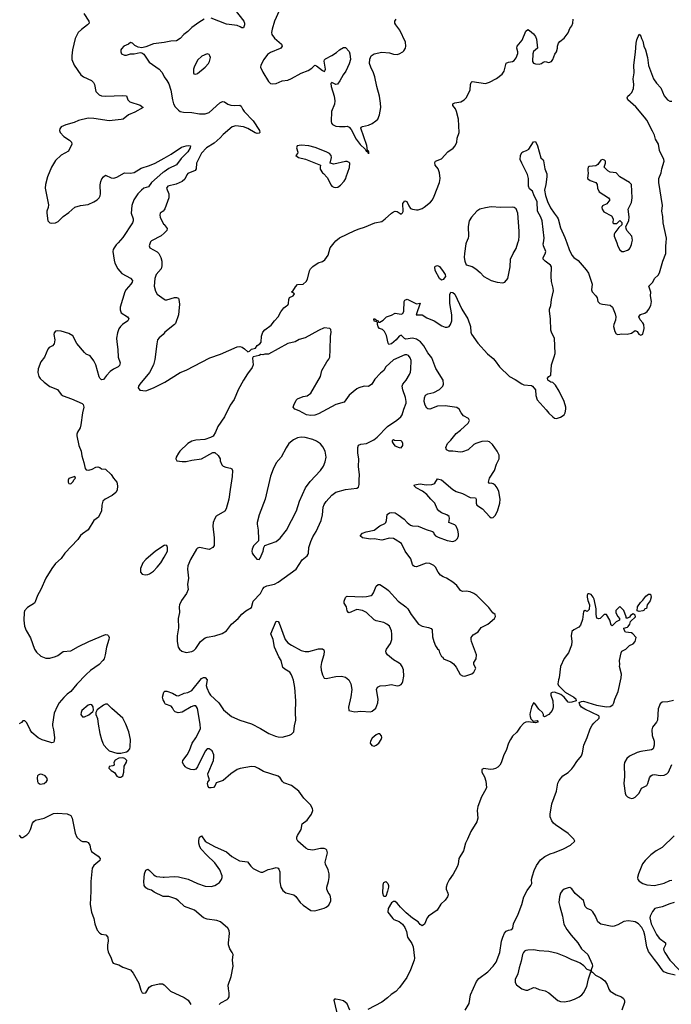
# Model space of a CAD drawing. Header units: inches. Extents: x 1449094 to 1618372, y 389908 to 534307.
# Tile 131 of 256: x 1498496 to 1505286, y 462071 to 472325. Entities that reach past the tile are written whole.
import ezdxf

# ---------------------------------------------------------------- set-up
doc = ezdxf.new("R2010")
doc.units = ezdxf.units.IN
doc.header["$MEASUREMENT"] = 0
for name, color, linetype in [('B4496', 7, 'Continuous'), ('B4497', 7, 'Continuous'), ('B5406', 7, 'Continuous'), ('B5407', 7, 'Continuous')]:
    doc.layers.add(name, color=color, linetype=linetype)

msp = doc.modelspace()

# ---------------------------------------------------------------- linework, layer by layer
at = {"layer": 'B4496', "color": 5}
for points, elevation in [([(1499521, 470000), (1499501, 469979), (1499479, 469950), (1499470, 469930), (1499467, 469910), (1499479, 469819), (1499489, 469789), (1499520, 469730), (1499561, 469681), (1499652, 469632), (1499670, 469610), (1499667, 469590), (1499656, 469570), (1499606, 469514), (1499592, 469490), (1499543, 469330), (1499542, 469302), (1499553, 469273), (1499620, 469230), (1499633, 469210), (1499624, 469190), (1499566, 469150), (1499546, 469130), (1499530, 469106), (1499515, 469065), (1499506, 469010), (1499507, 468970), (1499518, 468890), (1499523, 468810), (1499544, 468750), (1499536, 468724), (1499522, 468710), (1499475, 468685), (1499440, 468660), (1499401, 468619), (1499370, 468579), (1499350, 468575), (1499330, 468590), (1499324, 468604), (1499288, 468730), (1499270, 468772), (1499230, 468824), (1499190, 468841), (1499170, 468858), (1499093, 468953), (1499051, 469031), (1499010, 469056), (1498930, 469081), (1498895, 469085), (1498870, 469081), (1498855, 469065), (1498853, 469047), (1498861, 468990), (1498855, 468950), (1498838, 468930), (1498805, 468910), (1498788, 468892), (1498756, 468810), (1498718, 468762), (1498688, 468690), (1498685, 468650), (1498696, 468610), (1498709, 468589), (1498750, 468550), (1498810, 468505), (1498890, 468475), (1498930, 468422), (1498950, 468406), (1499037, 468377), (1499148, 468328), (1499158, 468318), (1499165, 468290), (1499150, 468230), (1499134, 468106), (1499125, 468075), (1499097, 468030), (1499091, 468010), (1499091, 467990), (1499114, 467890), (1499138, 467830), (1499144, 467784), (1499166, 467714), (1499178, 467650), (1499190, 467638), (1499215, 467635), (1499250, 467644), (1499290, 467664), (1499310, 467667), (1499330, 467661), (1499350, 467648), (1499390, 467645), (1499448, 467588), (1499473, 467550), (1499507, 467510), (1499517, 467470), (1499513, 467427), (1499499, 467401), (1499461, 467370), (1499387, 467333), (1499364, 467310), (1499352, 467270), (1499350, 467210), (1499317, 467143), (1499270, 467110), (1499210, 467012), (1499150, 466971), (1499130, 466952), (1499102, 466910), (1498968, 466770), (1498927, 466713), (1498870, 466661), (1498830, 466610), (1498767, 466510), (1498716, 466390), (1498681, 466330), (1498659, 466261), (1498650, 466250), (1498578, 466202), (1498547, 466170), (1498542, 466150), (1498540, 466070), (1498547, 466010), (1498565, 465965), (1498609, 465889), (1498652, 465770), (1498670, 465737), (1498717, 465697), (1498750, 465682), (1498770, 465677), (1498810, 465677), (1498868, 465692), (1498895, 465705), (1498950, 465746), (1499030, 465751), (1499110, 465799), (1499215, 465850), (1499390, 465923), (1499410, 465919), (1499421, 465910), (1499427, 465890), (1499424, 465870), (1499401, 465790), (1499387, 465710), (1499375, 465670), (1499363, 465650), (1499324, 465610), (1499234, 465546), (1499190, 465507), (1499090, 465406), (1499030, 465330), (1498990, 465300), (1498955, 465265), (1498909, 465210), (1498886, 465174), (1498856, 465104), (1498837, 464990), (1498837, 464970), (1498850, 464930), (1498859, 464850), (1498857, 464810), (1498850, 464799), (1498830, 464795), (1498810, 464800), (1498730, 464824), (1498690, 464846), (1498623, 464903), (1498604, 464930), (1498570, 465004), (1498550, 465024), (1498530, 465022), (1498514, 465006), (1498490, 464993)], 620), ([(1499857, 470000), (1499844, 469970), (1499851, 469950), (1499927, 469907), (1499945, 469890), (1499968, 469850), (1499979, 469810), (1499979, 469761), (1499972, 469730), (1499918, 469670), (1499903, 469630), (1499897, 469550), (1499910, 469496), (1499930, 469466), (1500000, 469414)], 640), ([(1500000, 469059), (1499990, 469047), (1499949, 469011), (1499933, 468990), (1499924, 468950), (1499906, 468786), (1499892, 468730), (1499850, 468649), (1499747, 468530), (1499735, 468510), (1499731, 468490), (1499748, 468468), (1499810, 468459), (1499889, 468490), (1500000, 468546)], 640), ([(1500000, 466848), (1499910, 466789), (1499810, 466704), (1499778, 466670), (1499756, 466610), (1499756, 466570), (1499772, 466550), (1499804, 466544), (1499830, 466546), (1499850, 466553), (1499890, 466582), (1499930, 466622), (1499967, 466670), (1500000, 466729)], 640), ([(1500000, 465223), (1499990, 465242), (1499985, 465270), (1499997, 465323), (1500000, 465325)], 620), ([(1498490, 463832), (1498508, 463808), (1498528, 463808), (1498570, 463835), (1498590, 463858), (1498608, 463890), (1498630, 463956), (1498644, 463976), (1498662, 463990), (1498750, 464010), (1498850, 464058), (1498890, 464060), (1498990, 464053), (1499030, 464037), (1499043, 464010), (1499074, 463854), (1499093, 463810), (1499130, 463776), (1499150, 463768), (1499190, 463767), (1499210, 463755), (1499227, 463730), (1499233, 463690), (1499244, 463664), (1499315, 463615), (1499334, 463590), (1499332, 463568), (1499270, 463516), (1499253, 463490), (1499238, 463350), (1499239, 463250), (1499231, 463110), (1499245, 463030), (1499270, 462965), (1499278, 462910), (1499304, 462844), (1499330, 462811), (1499350, 462801), (1499393, 462793), (1499415, 462770), (1499417, 462730), (1499411, 462690), (1499411, 462650), (1499418, 462618), (1499450, 462552), (1499463, 462510), (1499470, 462501), (1499490, 462491), (1499530, 462481), (1499570, 462459), (1499651, 462430), (1499677, 462397), (1499739, 462290), (1499758, 462218), (1499771, 462191), (1499790, 462186), (1499810, 462191), (1499844, 462250), (1499872, 462268), (1499950, 462286), (1499986, 462286), (1500000, 462273)], 620), ([(1500000, 463193), (1499990, 463193), (1499899, 463239), (1499870, 463260), (1499831, 463271), (1499810, 463284), (1499795, 463310), (1499791, 463350), (1499796, 463430), (1499810, 463467), (1499830, 463477), (1499850, 463465), (1499890, 463422), (1499908, 463408), (1499923, 463403), (1499990, 463396), (1500000, 463396)], 620)]:
    msp.add_lwpolyline(points, dxfattribs=dict(at, elevation=elevation))
for points, elevation in [([(1499070, 467566), (1499010, 467546), (1499002, 467530), (1499002, 467510), (1499010, 467494), (1499030, 467492), (1499050, 467512), (1499063, 467537), (1499078, 467550)], 620), ([(1499230, 465194), (1499210, 465187), (1499144, 465130), (1499136, 465110), (1499135, 465090), (1499139, 465079), (1499150, 465064), (1499170, 465066), (1499215, 465085), (1499259, 465121), (1499265, 465135), (1499263, 465170), (1499249, 465189)], 640), ([(1499390, 465196), (1499370, 465187), (1499302, 465138), (1499291, 465110), (1499291, 465090), (1499308, 465048), (1499313, 464987), (1499330, 464890), (1499347, 464830), (1499361, 464790), (1499374, 464770), (1499407, 464730), (1499430, 464711), (1499510, 464688), (1499550, 464688), (1499610, 464700), (1499628, 464712), (1499644, 464730), (1499649, 464751), (1499650, 464830), (1499634, 464910), (1499602, 464990), (1499571, 465051), (1499455, 465150), (1499418, 465190), (1499410, 465196)], 640), ([(1499570, 464639), (1499530, 464633), (1499490, 464613), (1499476, 464590), (1499481, 464570), (1499479, 464561), (1499466, 464554), (1499430, 464549), (1499424, 464530), (1499450, 464505), (1499485, 464485), (1499510, 464446), (1499530, 464435), (1499550, 464436), (1499570, 464452), (1499581, 464490), (1499584, 464550), (1499609, 464591), (1499614, 464610), (1499592, 464632)], 640), ([(1498710, 464467), (1498690, 464458), (1498683, 464450), (1498677, 464430), (1498682, 464390), (1498690, 464376), (1498710, 464362), (1498750, 464369), (1498777, 464390), (1498786, 464410), (1498780, 464430), (1498763, 464450), (1498730, 464466)], 640)]:
    msp.add_lwpolyline(points, close=True, dxfattribs=dict(at, elevation=elevation))
at = {"layer": 'B4497', "color": 5}
for points, elevation in [([(1499166, 472390), (1499218, 472310), (1499219, 472290), (1499203, 472270), (1499139, 472221), (1499107, 472190), (1499076, 472130), (1499047, 472010), (1499039, 471950), (1499040, 471910), (1499065, 471850), (1499134, 471750), (1499160, 471730), (1499243, 471690), (1499266, 471670), (1499277, 471650), (1499290, 471578), (1499324, 471544), (1499350, 471531), (1499390, 471527), (1499570, 471536), (1499610, 471531), (1499624, 471490), (1499643, 471470), (1499753, 471433), (1499783, 471410), (1499697, 471363), (1499630, 471333), (1499573, 471290), (1499555, 471285), (1499430, 471273), (1499270, 471297), (1499210, 471299), (1499110, 471274), (1499065, 471255), (1498976, 471230), (1498930, 471209), (1498916, 471190), (1498911, 471170), (1498917, 471150), (1498956, 471110), (1499015, 471070), (1499035, 471050), (1499038, 471030), (1499005, 470955), (1498930, 470913), (1498870, 470858), (1498829, 470790), (1498785, 470690), (1498764, 470610), (1498760, 470570), (1498796, 470396), (1498794, 470370), (1498780, 470330), (1498778, 470310), (1498790, 470230), (1498810, 470210), (1498830, 470205), (1498871, 470209), (1498896, 470224), (1498950, 470276), (1499010, 470317), (1499070, 470372), (1499129, 470391), (1499210, 470399), (1499270, 470427), (1499303, 470450), (1499324, 470470), (1499335, 470490), (1499339, 470510), (1499334, 470606), (1499341, 470639), (1499352, 470668), (1499368, 470690), (1499390, 470705), (1499450, 470678), (1499476, 470676), (1499510, 470684), (1499590, 470729), (1499650, 470725), (1499690, 470733), (1499763, 470777), (1499850, 470805), (1499907, 470830), (1500000, 470882)], 620), ([(1500000, 472089), (1499890, 472072), (1499810, 472043), (1499770, 472033), (1499730, 472039), (1499696, 472056), (1499670, 472079), (1499650, 472088), (1499631, 472069), (1499582, 472050), (1499557, 472023), (1499551, 472010), (1499551, 471990), (1499558, 471970), (1499590, 471955), (1499610, 471956), (1499650, 471971), (1499690, 471971), (1499750, 471983), (1499770, 471978), (1499790, 471966), (1499844, 471884), (1499950, 471810), (1499977, 471777), (1500000, 471733)], 640), ([(1500000, 470742), (1499987, 470733), (1499871, 470630), (1499837, 470583), (1499790, 470569), (1499764, 470550), (1499726, 470510), (1499687, 470450), (1499665, 470390), (1499657, 470310), (1499679, 470250), (1499680, 470230), (1499673, 470210), (1499570, 470055), (1499521, 470000)], 620), ([(1500000, 470344), (1499990, 470332), (1499961, 470310), (1499957, 470290), (1499961, 470270), (1499996, 470196), (1500000, 470191)], 640), ([(1500000, 470102), (1499970, 470074), (1499870, 470021), (1499861, 470010), (1499857, 470000)], 640)]:
    msp.add_lwpolyline(points, dxfattribs=dict(at, elevation=elevation))
at = {"layer": 'B5406', "color": 5}
for points, elevation in [([(1500000, 465325), (1500010, 465333), (1500029, 465331), (1500090, 465313), (1500130, 465288), (1500150, 465285), (1500210, 465310), (1500250, 465319), (1500290, 465339), (1500390, 465464), (1500410, 465475), (1500430, 465474), (1500450, 465450), (1500441, 465390), (1500446, 465366), (1500471, 465310), (1500486, 465290), (1500570, 465210), (1500619, 465139), (1500704, 465070), (1500790, 465029), (1500912, 464992), (1501005, 464945), (1501091, 464890), (1501162, 464862), (1501190, 464855), (1501230, 464853), (1501307, 464873), (1501330, 464885), (1501352, 464910), (1501359, 464970), (1501375, 465030), (1501370, 465110), (1501374, 465230), (1501363, 465370), (1501348, 465448), (1501330, 465501), (1501310, 465530), (1501260, 465560), (1501239, 465579), (1501220, 465650), (1501196, 465690), (1501152, 465790), (1501139, 465870), (1501114, 465930), (1501170, 466061), (1501190, 466059), (1501201, 466041), (1501262, 465870), (1501290, 465837), (1501328, 465810), (1501430, 465757), (1501470, 465745), (1501510, 465745), (1501610, 465774), (1501650, 465772), (1501664, 465764), (1501670, 465750), (1501666, 465710), (1501640, 465630), (1501635, 465590), (1501638, 465550), (1501650, 465502), (1501668, 465468), (1501690, 465463), (1501790, 465484), (1501850, 465489), (1501890, 465478), (1501925, 465450), (1501946, 465410), (1501956, 465350), (1501948, 465272), (1501924, 465164), (1501926, 465130), (1501990, 465117), (1502050, 465124), (1502150, 465118), (1502170, 465125), (1502206, 465154), (1502229, 465210), (1502232, 465250), (1502214, 465350), (1502225, 465375), (1502252, 465388), (1502310, 465391), (1502350, 465399), (1502370, 465401), (1502430, 465387), (1502450, 465391), (1502470, 465401), (1502483, 465417), (1502490, 465434), (1502498, 465490), (1502494, 465554), (1502482, 465590), (1502466, 465610), (1502450, 465624), (1502390, 465658), (1502330, 465710), (1502316, 465730), (1502312, 465750), (1502318, 465770), (1502361, 465830), (1502373, 465870), (1502375, 465925), (1502370, 465962), (1502348, 466010), (1502322, 466030), (1502290, 466046), (1502210, 466065), (1502190, 466074), (1502110, 466152), (1502070, 466172), (1502010, 466182), (1501930, 466148), (1501924, 466150), (1501910, 466169), (1501902, 466210), (1501877, 466250), (1501877, 466270), (1501890, 466306), (1501901, 466319), (1501910, 466323), (1502070, 466314), (1502110, 466317), (1502159, 466330), (1502170, 466337), (1502183, 466357), (1502210, 466427), (1502230, 466443), (1502250, 466443), (1502318, 466398), (1502340, 466380), (1502439, 466270), (1502520, 466210), (1502539, 466190), (1502576, 466130), (1502651, 466030), (1502689, 466009), (1502756, 465996), (1502783, 465983), (1502793, 465970), (1502797, 465897), (1502811, 465850), (1502830, 465805), (1502850, 465772), (1502862, 465762), (1502870, 465734), (1502890, 465694), (1502905, 465685), (1502914, 465670), (1502990, 465636), (1503016, 465616), (1503043, 465583), (1503087, 465507), (1503110, 465493), (1503133, 465487), (1503206, 465514), (1503230, 465531), (1503249, 465570), (1503229, 465610), (1503227, 465630), (1503254, 465670), (1503256, 465710), (1503203, 465850), (1503199, 465870), (1503202, 465890), (1503222, 465918), (1503272, 465950), (1503305, 465995), (1503373, 466030), (1503444, 466090), (1503455, 466110), (1503449, 466130), (1503428, 466148), (1503385, 466205), (1503258, 466330), (1503230, 466348), (1503190, 466365), (1503150, 466372), (1503110, 466371), (1503090, 466382), (1503050, 466432), (1503010, 466468), (1502944, 466510), (1502910, 466523), (1502881, 466541), (1502856, 466570), (1502830, 466625), (1502810, 466641), (1502770, 466660), (1502730, 466665), (1502630, 466628), (1502610, 466630), (1502598, 466638), (1502588, 466650), (1502571, 466711), (1502513, 466790), (1502475, 466870), (1502410, 466912), (1502390, 466922), (1502350, 466926), (1502270, 466905), (1502190, 466918), (1502150, 466916), (1502069, 466930), (1502044, 466950), (1502070, 466976), (1502108, 466992), (1502190, 467010), (1502250, 467053), (1502302, 467078), (1502312, 467090), (1502320, 467110), (1502327, 467173), (1502349, 467190), (1502370, 467194), (1502410, 467188), (1502441, 467170), (1502504, 467124), (1502533, 467090), (1502570, 467060), (1502590, 467053), (1502650, 467050), (1502730, 467016), (1502796, 466996), (1502808, 466988), (1502813, 466970), (1502828, 466950), (1502855, 466935), (1502950, 466901), (1503008, 466892), (1503039, 466901), (1503058, 466922), (1503068, 466950), (1503070, 466970), (1503062, 467010), (1503043, 467050), (1503030, 467066), (1502968, 467088), (1502976, 467130), (1502971, 467151), (1502947, 467167), (1502890, 467191), (1502864, 467210), (1502847, 467230), (1502821, 467290), (1502779, 467330), (1502740, 467380), (1502695, 467415), (1502629, 467450), (1502606, 467470), (1502610, 467482), (1502670, 467492), (1502730, 467482), (1502790, 467485), (1502810, 467490), (1502821, 467499), (1502850, 467543), (1502890, 467532), (1503010, 467432), (1503045, 467410), (1503109, 467389), (1503190, 467348), (1503245, 467345), (1503251, 467331), (1503251, 467290), (1503261, 467270), (1503317, 467230), (1503390, 467151), (1503410, 467138), (1503430, 467142), (1503450, 467162), (1503474, 467206), (1503500, 467290), (1503504, 467330), (1503488, 467410), (1503471, 467450), (1503450, 467476), (1503430, 467492), (1503410, 467497), (1503390, 467494), (1503381, 467510), (1503391, 467550), (1503443, 467630), (1503463, 467697), (1503491, 467750), (1503491, 467791), (1503472, 467832), (1503422, 467902), (1503390, 467927), (1503366, 467934), (1503311, 467931), (1503250, 467911), (1503230, 467901), (1503170, 467845), (1503110, 467823), (1503090, 467821), (1503010, 467832), (1502970, 467830), (1502944, 467844), (1502935, 467870), (1502955, 467910), (1502990, 467947), (1503044, 468016), (1503090, 468050), (1503170, 468124), (1503182, 468150), (1503172, 468170), (1503121, 468201), (1503098, 468230), (1503077, 468270), (1503050, 468286), (1502930, 468304), (1502850, 468299), (1502770, 468269), (1502750, 468272), (1502740, 468280), (1502720, 468310), (1502711, 468350), (1502714, 468386), (1502725, 468415), (1502750, 468428), (1502810, 468443), (1502870, 468474), (1502907, 468510), (1502914, 468530), (1502910, 468570), (1502831, 468691), (1502790, 468805), (1502750, 468855), (1502707, 468930), (1502671, 468971), (1502630, 468999), (1502590, 469007), (1502519, 468999), (1502505, 469005), (1502470, 469041), (1502450, 469029), (1502420, 468990), (1502371, 468950), (1502344, 468944), (1502337, 468957), (1502317, 469037), (1502298, 469078), (1502278, 469098), (1502247, 469110), (1502230, 469126), (1502223, 469150), (1502226, 469170), (1502218, 469178), (1502190, 469186), (1502187, 469210), (1502198, 469210), (1502214, 469194), (1502231, 469190), (1502234, 469174), (1502250, 469176), (1502284, 469196), (1502317, 469230), (1502372, 469248), (1502408, 469270), (1502470, 469259), (1502490, 469265), (1502498, 469290), (1502501, 469390), (1502510, 469405), (1502533, 469413), (1502630, 469365), (1502670, 469374), (1502626, 469250), (1502690, 469250), (1502739, 469219), (1502816, 469190), (1502896, 469136), (1502930, 469122), (1502950, 469122), (1502970, 469131), (1502986, 469150), (1502998, 469190), (1503000, 469250), (1502979, 469370), (1502978, 469462), (1502990, 469487), (1503010, 469484), (1503030, 469468), (1503102, 469310), (1503166, 469210), (1503192, 469130), (1503197, 469070), (1503204, 469050), (1503270, 468956), (1503370, 468845), (1503430, 468795), (1503452, 468772), (1503497, 468710), (1503599, 468610), (1503658, 468578), (1503730, 468531), (1503750, 468523), (1503830, 468515), (1503838, 468510), (1503871, 468470), (1503874, 468410), (1503890, 468367), (1503983, 468263), (1504010, 468226), (1504050, 468188), (1504070, 468175), (1504090, 468171), (1504133, 468187), (1504169, 468211), (1504179, 468230), (1504187, 468270), (1504187, 468290), (1504169, 468350), (1504116, 468456), (1504079, 468519), (1504050, 468545), (1504030, 468549), (1503999, 468570), (1503995, 468590), (1504009, 468610), (1504030, 468622), (1504032, 468628), (1504038, 468730), (1504067, 468813), (1504075, 468850), (1504068, 469008), (1504040, 469060), (1504031, 469091), (1504026, 469210), (1504017, 469290), (1504018, 469310), (1504030, 469350), (1504038, 469410), (1504058, 469502), (1504055, 469530), (1504037, 469597), (1504033, 469650), (1504036, 469750), (1504027, 469770), (1503971, 469810), (1503952, 469830), (1503951, 469850), (1503973, 469887), (1503978, 469910), (1503955, 469970), (1503952, 469990), (1503954, 470000)], 620), ([(1500000, 468546), (1500010, 468551), (1500170, 468651), (1500230, 468674), (1500477, 468803), (1500590, 468843), (1500761, 468919), (1500790, 468920), (1500813, 468913), (1500838, 468898), (1500875, 468865), (1500890, 468872), (1500910, 468892), (1500955, 468905), (1500969, 468931), (1500998, 468950), (1501013, 468967), (1501017, 469030), (1501030, 469071), (1501050, 469096), (1501117, 469143), (1501153, 469190), (1501191, 469229), (1501218, 469282), (1501250, 469323), (1501275, 469345), (1501290, 469351), (1501298, 469370), (1501301, 469410), (1501309, 469431), (1501346, 469450), (1501358, 469470), (1501329, 469490), (1501343, 469497), (1501370, 469543), (1501390, 469567), (1501449, 469571), (1501482, 469598), (1501496, 469624), (1501517, 469710), (1501528, 469732), (1501550, 469754), (1501607, 469793), (1501652, 469808), (1501676, 469824), (1501710, 469871), (1501732, 469950), (1501772, 470000)], 640), ([(1503150, 470000), (1503146, 469990), (1503130, 469890), (1503129, 469850), (1503136, 469810), (1503150, 469773), (1503210, 469753), (1503250, 469731), (1503293, 469693), (1503331, 469650), (1503410, 469610), (1503472, 469590), (1503530, 469583), (1503550, 469591), (1503581, 469630), (1503606, 469750), (1503612, 469830), (1503638, 469890), (1503670, 469943), (1503688, 470000)], 640), ([(1504196, 470000), (1504221, 469930), (1504250, 469874), (1504270, 469850), (1504316, 469816), (1504400, 469720), (1504424, 469684), (1504460, 469570), (1504456, 469510), (1504460, 469490), (1504501, 469450), (1504512, 469430), (1504522, 469390), (1504541, 469370), (1504570, 469361), (1504650, 469352), (1504672, 469332), (1504702, 469262), (1504709, 469230), (1504704, 469196), (1504686, 469150), (1504685, 469130), (1504696, 469076), (1504710, 469054), (1504730, 469045), (1504770, 469053), (1504826, 469050), (1504870, 469061), (1504910, 469087), (1504930, 469077), (1504948, 469050), (1504962, 469042), (1504970, 469039), (1504989, 469051), (1505002, 469110), (1505000, 469150), (1504990, 469168), (1504960, 469200), (1504949, 469230), (1504966, 469254), (1505010, 469268), (1505034, 469286), (1505053, 469310), (1505071, 469350), (1505079, 469390), (1505069, 469450), (1505073, 469487), (1505052, 469550), (1505095, 469590), (1505112, 469630), (1505150, 469664), (1505163, 469690), (1505199, 469810), (1505230, 469890), (1505230, 469970), (1505232, 470000)], 620), ([(1504720, 470000), (1504730, 469966), (1504750, 469927), (1504771, 469911), (1504790, 469911), (1504830, 469924), (1504846, 469934), (1504857, 469950), (1504870, 469982), (1504874, 470000)], 640), ([(1500000, 469414), (1500010, 469407), (1500030, 469407), (1500110, 469431), (1500131, 469431), (1500150, 469425), (1500156, 469410), (1500162, 469362), (1500156, 469290), (1500150, 469250), (1500120, 469160), (1500111, 469149), (1500010, 469072), (1500000, 469059)], 640), ([(1500000, 466729), (1500035, 466790), (1500036, 466830), (1500029, 466849), (1500010, 466854), (1500000, 466848)], 640), ([(1503139, 462010), (1503180, 462080), (1503195, 462170), (1503257, 462310), (1503281, 462339), (1503373, 462410), (1503431, 462470), (1503462, 462510), (1503498, 462610), (1503517, 462730), (1503529, 462771), (1503548, 462812), (1503566, 462834), (1503590, 462844), (1503623, 462850), (1503635, 462865), (1503640, 462910), (1503690, 463010), (1503728, 463110), (1503749, 463190), (1503783, 463257), (1503823, 463310), (1503831, 463329), (1503830, 463370), (1503839, 463410), (1503856, 463464), (1503882, 463518), (1503924, 463576), (1503969, 463611), (1504023, 463637), (1504070, 463651), (1504164, 463690), (1504236, 463730), (1504281, 463770), (1504270, 463790), (1504210, 463850), (1504080, 463940), (1504059, 463959), (1504042, 463982), (1504025, 464025), (1504023, 464050), (1504042, 464158), (1504089, 464289), (1504105, 464375), (1504117, 464403), (1504156, 464450), (1504210, 464486), (1504250, 464525), (1504271, 464550), (1504301, 464599), (1504350, 464660), (1504362, 464690), (1504376, 464770), (1504411, 464850), (1504440, 464940), (1504462, 464978), (1504480, 465000), (1504536, 465050), (1504536, 465070), (1504530, 465075), (1504385, 465145), (1504350, 465167), (1504332, 465190), (1504326, 465214), (1504350, 465226), (1504370, 465227), (1504507, 465187), (1504610, 465169), (1504650, 465174), (1504675, 465190), (1504688, 465210), (1504699, 465250), (1504733, 465330), (1504762, 465470), (1504767, 465510), (1504746, 465590), (1504751, 465610), (1504747, 465653), (1504762, 465730), (1504772, 465748), (1504812, 465770), (1504851, 465809), (1504890, 465824), (1504910, 465849), (1504921, 465890), (1504886, 465930), (1504870, 465939), (1504810, 465945), (1504796, 465970), (1504793, 465987), (1504830, 465999), (1504835, 466005), (1504854, 466030), (1504862, 466058), (1504913, 466107), (1504910, 466122), (1504890, 466136), (1504861, 466119), (1504850, 466102), (1504830, 466092), (1504814, 466094), (1504814, 466106), (1504791, 466171), (1504750, 466214), (1504709, 466171), (1504709, 466149), (1504728, 466108), (1504746, 466090), (1504746, 466070), (1504710, 466054), (1504670, 466014), (1504658, 466018), (1504645, 466070), (1504611, 466131), (1504586, 466130), (1504546, 466090), (1504530, 466085), (1504510, 466094), (1504504, 466130), (1504502, 466190), (1504482, 466290), (1504472, 466312), (1504450, 466339), (1504430, 466347), (1504415, 466345), (1504409, 466331), (1504410, 466310), (1504415, 466275), (1504434, 466230), (1504430, 466182), (1504410, 466162), (1504390, 466172), (1504370, 466162), (1504361, 466079), (1504339, 466021), (1504321, 465999), (1504270, 465972), (1504250, 465952), (1504244, 465910), (1504249, 465850), (1504247, 465810), (1504216, 465730), (1504170, 465671), (1504133, 465590), (1504118, 465470), (1504109, 465450), (1504103, 465410), (1504110, 465390), (1504181, 465321), (1504269, 465270), (1504290, 465253), (1504293, 465230), (1504250, 465216), (1504230, 465213), (1504210, 465218), (1504170, 465270), (1504136, 465296), (1504070, 465320), (1504043, 465317), (1504029, 465310), (1504029, 465291), (1504053, 465230), (1504056, 465170), (1504052, 465150), (1504044, 465130), (1504011, 465089), (1503966, 465066), (1503953, 465073), (1503956, 465090), (1503945, 465110), (1503905, 465145), (1503864, 465204), (1503850, 465211), (1503830, 465165), (1503816, 465110), (1503812, 465090), (1503815, 465070), (1503824, 465044), (1503842, 465022), (1503850, 465019), (1503890, 465026), (1503896, 465016), (1503895, 465010), (1503870, 465001), (1503793, 465013), (1503770, 465010), (1503750, 464998), (1503710, 464957), (1503676, 464904), (1503630, 464863), (1503610, 464830), (1503589, 464790), (1503566, 464714), (1503540, 464670), (1503514, 464586), (1503498, 464562), (1503478, 464542), (1503454, 464526), (1503430, 464519), (1503398, 464518), (1503332, 464528), (1503310, 464515), (1503311, 464490), (1503340, 464440), (1503354, 464394), (1503359, 464330), (1503353, 464310), (1503308, 464232), (1503269, 464130), (1503263, 464090), (1503269, 464010), (1503260, 463970), (1503197, 463870), (1503163, 463790), (1503140, 463750), (1503121, 463670), (1503073, 463590), (1503065, 463530), (1503056, 463504), (1503013, 463427), (1502970, 463369), (1502950, 463327), (1502939, 463290), (1502940, 463270), (1502958, 463230), (1502960, 463210), (1502955, 463190), (1502930, 463156), (1502886, 463114), (1502848, 463052), (1502756, 462990), (1502741, 462970), (1502713, 462907), (1502690, 462889), (1502670, 462902), (1502649, 462930), (1502590, 462969), (1502523, 463023), (1502464, 463084), (1502430, 463126), (1502410, 463142), (1502390, 463141), (1502370, 463128), (1502336, 463070), (1502333, 463030), (1502383, 462963), (1502394, 462954), (1502450, 462934), (1502484, 462904), (1502510, 462871), (1502526, 462830), (1502538, 462770), (1502583, 462703), (1502596, 462670), (1502609, 462550), (1502607, 462530), (1502569, 462431), (1502530, 462349), (1502455, 462245), (1502414, 462206), (1502366, 462174), (1502330, 462138), (1502270, 462094), (1502124, 462016)], 580), ([(1500000, 463396), (1500110, 463402), (1500150, 463397), (1500253, 463373), (1500350, 463328), (1500430, 463302), (1500490, 463298), (1500530, 463310), (1500556, 463324), (1500579, 463341), (1500600, 463370), (1500607, 463390), (1500606, 463410), (1500580, 463470), (1500530, 463545), (1500445, 463625), (1500388, 463688), (1500375, 463710), (1500363, 463750), (1500363, 463777), (1500370, 463811), (1500390, 463827), (1500430, 463770), (1500450, 463756), (1500533, 463710), (1500650, 463660), (1500706, 463610), (1500785, 463565), (1500870, 463555), (1500904, 463510), (1500930, 463486), (1500990, 463455), (1501010, 463448), (1501030, 463448), (1501086, 463474), (1501133, 463487), (1501170, 463495), (1501188, 463488), (1501197, 463477), (1501206, 463450), (1501208, 463348), (1501216, 463290), (1501237, 463257), (1501271, 463231), (1501352, 463212), (1501373, 463193), (1501419, 463130), (1501450, 463102), (1501530, 463048), (1501570, 463045), (1501670, 463071), (1501690, 463081), (1501717, 463103), (1501737, 463150), (1501740, 463170), (1501730, 463209), (1501710, 463237), (1501697, 463270), (1501696, 463290), (1501715, 463350), (1501721, 463390), (1501720, 463430), (1501711, 463470), (1501682, 463530), (1501680, 463550), (1501703, 463650), (1501696, 463676), (1501686, 463686), (1501670, 463693), (1501630, 463695), (1501550, 463678), (1501503, 463683), (1501478, 463698), (1501395, 463770), (1501385, 463790), (1501384, 463810), (1501391, 463830), (1501430, 463890), (1501439, 463950), (1501490, 463990), (1501538, 464050), (1501551, 464089), (1501548, 464110), (1501525, 464150), (1501458, 464218), (1501404, 464290), (1501329, 464350), (1501250, 464377), (1501233, 464393), (1501210, 464429), (1501190, 464447), (1501035, 464495), (1500986, 464526), (1500950, 464543), (1500910, 464546), (1500793, 464527), (1500764, 464516), (1500695, 464470), (1500618, 464402), (1500543, 464377), (1500534, 464350), (1500514, 464330), (1500490, 464324), (1500470, 464324), (1500459, 464339), (1500454, 464370), (1500457, 464383), (1500474, 464410), (1500459, 464450), (1500458, 464470), (1500514, 464610), (1500520, 464650), (1500518, 464670), (1500501, 464710), (1500470, 464733), (1500450, 464730), (1500430, 464707), (1500350, 464544), (1500330, 464519), (1500310, 464514), (1500278, 464518), (1500235, 464535), (1500224, 464544), (1500205, 464565), (1500192, 464590), (1500195, 464610), (1500242, 464670), (1500265, 464715), (1500292, 464790), (1500330, 464845), (1500379, 464941), (1500378, 464990), (1500348, 465150), (1500339, 465170), (1500330, 465178), (1500310, 465179), (1500284, 465170), (1500190, 465115), (1500147, 465107), (1500116, 465116), (1500102, 465130), (1500090, 465159), (1500076, 465176), (1500017, 465197), (1500010, 465204), (1500000, 465223)], 620), ([(1505310, 465234), (1505250, 465222), (1505190, 465218), (1505170, 465201), (1505150, 465149), (1505141, 465030), (1505133, 465010), (1505090, 464956), (1505083, 464930), (1505086, 464870), (1505107, 464810), (1505107, 464770), (1505097, 464730), (1505080, 464720), (1504970, 464705), (1504930, 464692), (1504850, 464654), (1504824, 464630), (1504800, 464590), (1504796, 464564), (1504797, 464443), (1504791, 464371), (1504804, 464270), (1504811, 464250), (1504830, 464231), (1504850, 464221), (1504875, 464215), (1504890, 464217), (1504910, 464228), (1504952, 464270), (1504977, 464323), (1505030, 464351), (1505042, 464370), (1505059, 464430), (1505071, 464449), (1505090, 464462), (1505110, 464463), (1505170, 464455), (1505210, 464459), (1505239, 464470), (1505257, 464490), (1505290, 464570)], 620), ([(1505315, 463825), (1505190, 463703), (1505129, 463671), (1505072, 463628), (1505012, 463570), (1504985, 463535), (1504943, 463430), (1504933, 463390), (1504938, 463370), (1504950, 463355), (1504990, 463329), (1505030, 463315), (1505110, 463307), (1505210, 463332), (1505270, 463362), (1505290, 463365)], 620), ([(1505325, 462375), (1505252, 462392), (1505209, 462409), (1505190, 462429), (1505150, 462490), (1505110, 462536), (1505050, 462621), (1505031, 462671), (1505011, 462790), (1505000, 462830), (1504978, 462870), (1504943, 462910), (1504910, 462929), (1504890, 462935), (1504838, 462942), (1504790, 462934), (1504730, 462899), (1504690, 462884), (1504670, 462882), (1504550, 462906), (1504522, 462930), (1504496, 462990), (1504470, 463034), (1504450, 463051), (1504410, 463068), (1504398, 463078), (1504388, 463090), (1504372, 463152), (1504285, 463225), (1504250, 463273), (1504230, 463287), (1504210, 463284), (1504170, 463270), (1504150, 463253), (1504133, 463227), (1504121, 463190), (1504115, 463130), (1504123, 463090), (1504153, 462990), (1504167, 462907), (1504196, 462850), (1504241, 462790), (1504311, 462711), (1504349, 462649), (1504416, 462590), (1504461, 462490), (1504465, 462470), (1504452, 462430), (1504454, 462410), (1504470, 462402), (1504496, 462376), (1504550, 462347), (1504594, 462314), (1504617, 462277), (1504636, 462230), (1504650, 462207), (1504710, 462171), (1504768, 462148), (1504787, 462130), (1504798, 462110), (1504800, 462090), (1504771, 462010)], 620), ([(1500574, 462070), (1500592, 462088), (1500659, 462121), (1500670, 462131), (1500679, 462150), (1500680, 462190), (1500671, 462231), (1500670, 462270), (1500701, 462359), (1500721, 462470), (1500713, 462530), (1500719, 462590), (1500711, 462610), (1500685, 462650), (1500673, 462690), (1500671, 462710), (1500682, 462810), (1500679, 462839), (1500664, 462864), (1500590, 462929), (1500550, 462944), (1500450, 462958), (1500410, 462972), (1500317, 463050), (1500215, 463090), (1500151, 463150), (1500122, 463170), (1500050, 463194), (1500000, 463193)], 620), ([(1505316, 463130), (1505270, 463118), (1505190, 463087), (1505113, 463070), (1505090, 463038), (1505066, 462990), (1505062, 462970), (1505077, 462910), (1505130, 462798), (1505159, 462759), (1505225, 462710), (1505225, 462690), (1505206, 462650), (1505208, 462630), (1505217, 462610), (1505270, 462530), (1505367, 462430)], 620), ([(1500000, 462273), (1500068, 462208), (1500210, 462142), (1500253, 462113), (1500280, 462070)], 620), ([(1501936, 462010), (1501910, 462075), (1501870, 462106), (1501830, 462119), (1501790, 462124), (1501776, 462124), (1501770, 462114), (1501810, 461936)], 580)]:
    msp.add_lwpolyline(points, dxfattribs=dict(at, elevation=elevation))
for points, elevation in [([(1502890, 469612), (1502869, 469630), (1502827, 469713), (1502822, 469750), (1502830, 469758), (1502850, 469765), (1502870, 469755), (1502910, 469703), (1502928, 469670), (1502932, 469650), (1502910, 469620)], 620), ([(1501670, 469115), (1501610, 469088), (1501470, 469012), (1501410, 468996), (1501365, 468970), (1501290, 468954), (1501090, 468842), (1501050, 468841), (1501030, 468835), (1501010, 468838), (1500990, 468829), (1500930, 468815), (1500921, 468799), (1500928, 468730), (1500918, 468702), (1500870, 468637), (1500829, 468571), (1500774, 468470), (1500730, 468370), (1500690, 468310), (1500631, 468190), (1500561, 468090), (1500535, 468030), (1500511, 467989), (1500486, 467974), (1500426, 467954), (1500330, 467945), (1500290, 467936), (1500247, 467910), (1500166, 467830), (1500151, 467810), (1500126, 467770), (1500122, 467750), (1500134, 467730), (1500190, 467723), (1500230, 467724), (1500290, 467737), (1500390, 467751), (1500510, 467816), (1500530, 467818), (1500565, 467785), (1500585, 467750), (1500585, 467730), (1500602, 467690), (1500617, 467677), (1500644, 467664), (1500694, 467654), (1500706, 467646), (1500715, 467630), (1500711, 467569), (1500688, 467432), (1500677, 467330), (1500647, 467230), (1500633, 467207), (1500545, 467155), (1500529, 467131), (1500513, 467090), (1500508, 467050), (1500522, 466930), (1500522, 466850), (1500510, 466829), (1500470, 466806), (1500371, 466829), (1500350, 466821), (1500339, 466810), (1500277, 466703), (1500250, 466638), (1500244, 466604), (1500254, 466510), (1500244, 466444), (1500251, 466390), (1500233, 466350), (1500183, 466277), (1500162, 466230), (1500158, 466210), (1500160, 466150), (1500148, 466090), (1500151, 465991), (1500138, 465910), (1500137, 465850), (1500149, 465789), (1500162, 465770), (1500187, 465747), (1500230, 465734), (1500290, 465746), (1500310, 465757), (1500330, 465778), (1500381, 465850), (1500430, 465889), (1500450, 465896), (1500530, 465908), (1500606, 465934), (1500650, 465960), (1500702, 466030), (1500772, 466088), (1500810, 466133), (1500853, 466167), (1500910, 466204), (1500930, 466270), (1501006, 466350), (1501030, 466399), (1501044, 466416), (1501071, 466429), (1501150, 466447), (1501190, 466467), (1501377, 466603), (1501440, 466700), (1501490, 466741), (1501501, 466759), (1501506, 466770), (1501510, 466830), (1501530, 466891), (1501550, 466941), (1501584, 466996), (1501637, 467110), (1501652, 467170), (1501660, 467250), (1501670, 467277), (1501690, 467307), (1501750, 467375), (1501790, 467403), (1501890, 467432), (1502010, 467445), (1502025, 467455), (1502035, 467485), (1502032, 467530), (1502037, 467590), (1502026, 467670), (1502030, 467750), (1502019, 467810), (1502020, 467870), (1502026, 467894), (1502050, 467905), (1502110, 467910), (1502186, 467950), (1502222, 467978), (1502330, 468090), (1502425, 468155), (1502466, 468190), (1502481, 468210), (1502498, 468270), (1502523, 468330), (1502525, 468350), (1502515, 468390), (1502487, 468470), (1502483, 468510), (1502490, 468530), (1502522, 468570), (1502557, 468630), (1502567, 468653), (1502573, 468687), (1502574, 468774), (1502564, 468804), (1502547, 468827), (1502530, 468836), (1502510, 468836), (1502390, 468784), (1502312, 468710), (1502290, 468673), (1502255, 468645), (1502198, 468582), (1502167, 468530), (1502130, 468506), (1502085, 468510), (1502030, 468491), (1502010, 468479), (1501970, 468450), (1501930, 468414), (1501878, 468342), (1501790, 468317), (1501610, 468221), (1501570, 468208), (1501530, 468202), (1501484, 468210), (1501410, 468251), (1501364, 468270), (1501347, 468290), (1501352, 468310), (1501377, 468363), (1501390, 468376), (1501450, 468400), (1501490, 468406), (1501530, 468435), (1501629, 468610), (1501643, 468670), (1501697, 468763), (1501718, 468790), (1501727, 468810), (1501733, 468887), (1501736, 469024), (1501742, 469070), (1501738, 469098), (1501728, 469108)], 640), ([(1501430, 467979), (1501390, 467971), (1501348, 467950), (1501302, 467910), (1501273, 467867), (1501221, 467770), (1501170, 467710), (1501136, 467644), (1501109, 467570), (1501053, 467330), (1500990, 467170), (1500972, 467090), (1500971, 467070), (1500981, 467010), (1500985, 466915), (1500983, 466897), (1500934, 466846), (1500917, 466810), (1500915, 466790), (1500919, 466770), (1500931, 466750), (1500968, 466708), (1500990, 466704), (1501002, 466718), (1501033, 466790), (1501040, 466830), (1501050, 466850), (1501170, 466891), (1501210, 466924), (1501275, 467010), (1501379, 467210), (1501412, 467310), (1501476, 467450), (1501523, 467517), (1501630, 467630), (1501663, 467677), (1501678, 467722), (1501688, 467770), (1501680, 467830), (1501656, 467876), (1501630, 467907), (1501590, 467935), (1501550, 467954), (1501470, 467974)], 660), ([(1502390, 467948), (1502378, 467942), (1502378, 467930), (1502387, 467910), (1502406, 467886), (1502450, 467868), (1502470, 467867), (1502489, 467890), (1502489, 467910), (1502481, 467930), (1502470, 467940), (1502401, 467941)], 640), ([(1504950, 466161), (1504929, 466169), (1504934, 466210), (1504964, 466256), (1504990, 466281), (1505019, 466321), (1505050, 466342), (1505070, 466342), (1505076, 466310), (1505066, 466274), (1505034, 466230), (1505026, 466194), (1505010, 466188), (1505003, 466177), (1504990, 466169)], 580), ([(1502250, 464889), (1502230, 464887), (1502210, 464876), (1502170, 464841), (1502150, 464810), (1502149, 464789), (1502166, 464766), (1502190, 464761), (1502210, 464769), (1502237, 464790), (1502264, 464830), (1502269, 464850), (1502267, 464867)], 620), ([(1502290, 463193), (1502281, 463230), (1502282, 463310), (1502287, 463333), (1502290, 463341), (1502310, 463351), (1502332, 463330), (1502338, 463310), (1502338, 463290), (1502330, 463249), (1502310, 463194)], 580), ([(1503850, 462637), (1503790, 462636), (1503770, 462632), (1503756, 462624), (1503745, 462610), (1503737, 462590), (1503721, 462519), (1503699, 462450), (1503688, 462390), (1503660, 462330), (1503658, 462298), (1503673, 462273), (1503730, 462232), (1503770, 462219), (1503790, 462220), (1503850, 462247), (1503870, 462244), (1503910, 462225), (1503972, 462212), (1504011, 462191), (1504105, 462110), (1504130, 462100), (1504170, 462097), (1504230, 462106), (1504276, 462124), (1504326, 462150), (1504352, 462168), (1504371, 462189), (1504405, 462255), (1504422, 462338), (1504446, 462410), (1504442, 462422), (1504410, 462435), (1504373, 462473), (1504338, 462498), (1504298, 462518), (1504250, 462533), (1504187, 462567), (1504099, 462599), (1504010, 462622), (1503910, 462627)], 620)]:
    msp.add_lwpolyline(points, close=True, dxfattribs=dict(at, elevation=elevation))
at = {"layer": 'B5407', "color": 5}
for points, elevation in [([(1500691, 472491), (1500831, 472311), (1500840, 472290), (1500840, 472270), (1500830, 472241), (1500810, 472241), (1500792, 472252), (1500763, 472263), (1500650, 472277), (1500490, 472342)], 640), ([(1501232, 472488), (1501152, 472310), (1501126, 472226), (1501120, 472190), (1501124, 472170), (1501150, 472133), (1501225, 472070), (1501231, 472050), (1501219, 472030), (1501210, 472024), (1501110, 471983), (1501079, 471961), (1501041, 471910), (1501010, 471850), (1501007, 471830), (1501030, 471779), (1501090, 471681), (1501110, 471661), (1501130, 471656), (1501170, 471659), (1501230, 471687), (1501290, 471695), (1501329, 471711), (1501430, 471767), (1501503, 471797), (1501539, 471821), (1501570, 471851), (1501590, 471845), (1501650, 471796), (1501673, 471787), (1501681, 471799), (1501683, 471810), (1501668, 471892), (1501672, 471908), (1501682, 471918), (1501749, 471951), (1501798, 471982), (1501828, 472010), (1501870, 472034), (1501890, 472034), (1501930, 471994), (1501938, 471970), (1501942, 471910), (1501930, 471866), (1501896, 471790), (1501868, 471752), (1501833, 471687), (1501807, 471653), (1501790, 471649), (1501750, 471672), (1501740, 471660), (1501742, 471630), (1501773, 471527), (1501780, 471480), (1501775, 471445), (1501747, 471370), (1501743, 471263), (1501747, 471247), (1501755, 471235), (1501790, 471216), (1501830, 471211), (1501889, 471211), (1501910, 471216), (1501930, 471206), (1501950, 471181), (1502001, 471081), (1502045, 471025), (1502095, 470975), (1502110, 470953), (1502117, 470957), (1502118, 470950), (1502126, 470946), (1502130, 470928), (1502133, 470947), (1502130, 470956), (1502121, 470961), (1502114, 471014), (1502050, 471194), (1502055, 471205), (1502070, 471212), (1502130, 471226), (1502170, 471245), (1502208, 471270), (1502228, 471290), (1502246, 471334), (1502259, 471410), (1502257, 471457), (1502246, 471530), (1502217, 471630), (1502197, 471730), (1502184, 471770), (1502154, 471830), (1502142, 471870), (1502145, 471915), (1502159, 471950), (1502189, 471971), (1502270, 471986), (1502350, 471981), (1502390, 471967), (1502430, 471964), (1502452, 471968), (1502489, 471991), (1502499, 472001), (1502517, 472030), (1502521, 472050), (1502515, 472090), (1502457, 472217), (1502414, 472270), (1502404, 472290), (1502404, 472310), (1502419, 472330)], 660), ([(1500419, 472330), (1500363, 472297), (1500290, 472242), (1500250, 472202), (1500208, 472170), (1500170, 472130), (1500130, 472105), (1500070, 472101), (1500000, 472089)], 640), ([(1501772, 470000), (1501790, 470023), (1501830, 470054), (1501990, 470131), (1502032, 470148), (1502090, 470164), (1502198, 470210), (1502270, 470224), (1502305, 470250), (1502369, 470310), (1502390, 470323), (1502410, 470331), (1502430, 470327), (1502470, 470301), (1502485, 470315), (1502491, 470329), (1502490, 470410), (1502510, 470438), (1502530, 470430), (1502550, 470385), (1502570, 470359), (1502591, 470351), (1502630, 470345), (1502650, 470345), (1502690, 470359), (1502710, 470371), (1502776, 470424), (1502797, 470450), (1502814, 470486), (1502872, 470630), (1502878, 470670), (1502871, 470731), (1502855, 470770), (1502827, 470810), (1502823, 470837), (1502829, 470850), (1502890, 470875), (1502957, 470950), (1503012, 470988), (1503034, 471010), (1503052, 471048), (1503056, 471090), (1503076, 471150), (1503069, 471290), (1503049, 471370), (1503036, 471396), (1503009, 471430), (1503009, 471450), (1503030, 471458), (1503092, 471468), (1503129, 471490), (1503149, 471510), (1503189, 471591), (1503193, 471650), (1503199, 471670), (1503210, 471681), (1503350, 471662), (1503390, 471674), (1503466, 471714), (1503523, 471757), (1503544, 471790), (1503567, 471873), (1503590, 471883), (1503632, 471888), (1503650, 471901), (1503670, 471926), (1503686, 471974), (1503686, 471990), (1503676, 472030), (1503679, 472050), (1503732, 472110), (1503770, 472205), (1503790, 472221), (1503810, 472211), (1503850, 472178), (1503871, 472151), (1503881, 472121), (1503891, 472030), (1503850, 471993), (1503842, 471970), (1503841, 471890), (1503850, 471873), (1503870, 471866), (1503910, 471860), (1503932, 471868), (1503950, 471883), (1503970, 471891), (1504010, 471880), (1504037, 471890), (1504053, 471910), (1504073, 471967), (1504089, 471990), (1504099, 472030), (1504099, 472050), (1504110, 472082), (1504123, 472097), (1504170, 472131), (1504212, 472188), (1504230, 472232), (1504250, 472262), (1504259, 472290), (1504264, 472330)], 640), ([(1505232, 470000), (1505236, 470050), (1505201, 470210), (1505197, 470277), (1505188, 470330), (1505193, 470390), (1505156, 470630), (1505156, 470670), (1505182, 470730), (1505186, 470770), (1505210, 470850), (1505207, 470870), (1505163, 470963), (1505151, 471030), (1505122, 471082), (1505110, 471122), (1505090, 471164), (1505030, 471277), (1505008, 471310), (1504917, 471417), (1504833, 471490), (1504825, 471510), (1504833, 471530), (1504855, 471545), (1504873, 471567), (1504891, 471609), (1504895, 471650), (1504890, 471710), (1504898, 471770), (1504894, 471850), (1504912, 471988), (1504919, 472081), (1504926, 472114), (1504950, 472174), (1504970, 472154), (1504976, 472130), (1504990, 472102), (1504999, 472050), (1505016, 472010), (1505038, 471930), (1505049, 471849), (1505100, 471710), (1505130, 471664), (1505176, 471616), (1505212, 471532), (1505246, 471490), (1505270, 471477), (1505290, 471475)], 620), ([(1500000, 471733), (1500002, 471730), (1500030, 471693), (1500050, 471656), (1500072, 471590), (1500087, 471490), (1500099, 471450), (1500117, 471417), (1500150, 471382), (1500170, 471370), (1500202, 471362), (1500290, 471358), (1500370, 471344), (1500430, 471344), (1500470, 471359), (1500581, 471459), (1500610, 471474), (1500630, 471470), (1500666, 471446), (1500696, 471436), (1500730, 471431), (1500790, 471435), (1500805, 471425), (1500820, 471390), (1500835, 471370), (1500929, 471270), (1500996, 471170), (1500999, 471150), (1500990, 471142), (1500970, 471140), (1500950, 471146), (1500872, 471192), (1500830, 471208), (1500750, 471219), (1500710, 471210), (1500615, 471130), (1500584, 471096), (1500522, 471038), (1500444, 470990), (1500390, 470934), (1500340, 470830), (1500336, 470770), (1500324, 470756), (1500250, 470724), (1500238, 470710), (1500216, 470664), (1500190, 470640), (1500128, 470612), (1500041, 470590), (1500025, 470570), (1500050, 470510), (1500052, 470470), (1500010, 470356), (1500000, 470344)], 640), ([(1500000, 470882), (1500076, 470924), (1500183, 470997), (1500232, 471012), (1500254, 471014), (1500275, 471010), (1500273, 470990), (1500247, 470950), (1500179, 470881), (1500130, 470813), (1500050, 470775), (1500000, 470742)], 620), ([(1503954, 470000), (1503962, 470050), (1503941, 470230), (1503928, 470270), (1503893, 470330), (1503888, 470430), (1503857, 470490), (1503840, 470540), (1503810, 470564), (1503797, 470590), (1503799, 470670), (1503788, 470712), (1503727, 470830), (1503712, 470870), (1503716, 470910), (1503730, 470942), (1503738, 470950), (1503777, 470963), (1503802, 470978), (1503850, 471054), (1503870, 471057), (1503892, 471010), (1503927, 470887), (1503950, 470865), (1503954, 470854), (1503968, 470770), (1503990, 470718), (1503990, 470690), (1503979, 470610), (1503963, 470550), (1503974, 470494), (1503996, 470430), (1504026, 470366), (1504064, 470310), (1504098, 470270), (1504108, 470250), (1504130, 470158), (1504175, 470055), (1504196, 470000)], 620), ([(1504874, 470000), (1504881, 470030), (1504874, 470070), (1504824, 470130), (1504815, 470150), (1504812, 470170), (1504844, 470230), (1504847, 470273), (1504836, 470350), (1504870, 470421), (1504878, 470470), (1504870, 470610), (1504849, 470630), (1504750, 470687), (1504710, 470729), (1504650, 470737), (1504624, 470750), (1504588, 470790), (1504599, 470830), (1504599, 470850), (1504590, 470862), (1504570, 470869), (1504550, 470862), (1504522, 470818), (1504498, 470802), (1504430, 470796), (1504421, 470790), (1504415, 470770), (1504415, 470750), (1504421, 470730), (1504412, 470670), (1504442, 470650), (1504498, 470630), (1504514, 470610), (1504517, 470570), (1504533, 470533), (1504631, 470470), (1504640, 470460), (1504645, 470450), (1504613, 470407), (1504570, 470388), (1504561, 470370), (1504567, 470350), (1504584, 470324), (1504663, 470283), (1504681, 470250), (1504678, 470210), (1504684, 470204), (1504690, 470201), (1504717, 470203), (1504750, 470234), (1504770, 470212), (1504771, 470190), (1504739, 470161), (1504696, 470104), (1504690, 470090), (1504690, 470070), (1504720, 470000), (1504720, 470000)], 640), ([(1503688, 470000), (1503697, 470030), (1503702, 470070), (1503701, 470121), (1503686, 470310), (1503670, 470354), (1503650, 470370), (1503633, 470373), (1503510, 470368), (1503410, 470376), (1503350, 470367), (1503291, 470350), (1503259, 470330), (1503204, 470270), (1503180, 470230), (1503170, 470170), (1503174, 470070), (1503170, 470050), (1503150, 470000)], 640), ([(1500000, 470191), (1500032, 470150), (1500030, 470130), (1500000, 470102)], 640)]:
    msp.add_lwpolyline(points, dxfattribs=dict(at, elevation=elevation))
at = {"layer": 'B5407', "color": 5, "elevation": 660}
for points in [[(1500450, 471969), (1500394, 471946), (1500350, 471902), (1500314, 471830), (1500308, 471810), (1500306, 471770), (1500310, 471762), (1500330, 471756), (1500350, 471763), (1500430, 471831), (1500465, 471870), (1500475, 471890), (1500484, 471930), (1500479, 471950), (1500470, 471962)], [(1501430, 471018), (1501387, 471010), (1501379, 470990), (1501396, 470944), (1501392, 470930), (1501372, 470910), (1501402, 470890), (1501473, 470873), (1501631, 470810), (1501626, 470790), (1501627, 470767), (1501651, 470731), (1501663, 470723), (1501700, 470680), (1501742, 470602), (1501750, 470592), (1501770, 470582), (1501790, 470578), (1501810, 470581), (1501840, 470600), (1501878, 470642), (1501895, 470670), (1501898, 470690), (1501934, 470786), (1501935, 470830), (1501930, 470838), (1501910, 470848), (1501890, 470849), (1501770, 470821), (1501730, 470829), (1501745, 470890), (1501742, 470910), (1501725, 470930), (1501690, 470950), (1501574, 470994), (1501510, 471010)]]:
    msp.add_lwpolyline(points, close=True, dxfattribs=at)

doc.saveas('drawing.dxf')
